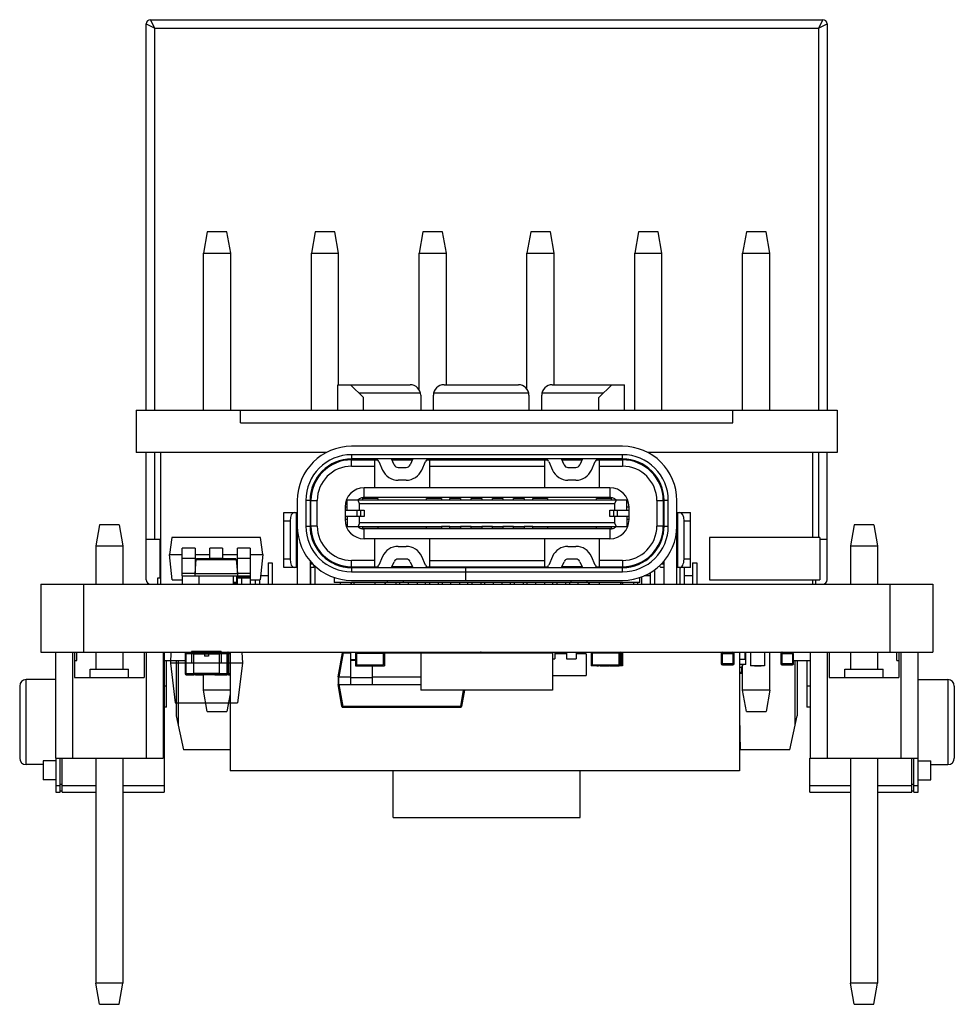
# Model space of a CAD drawing. Header units: millimetres. Extents: x 556 to 717, y 170 to 290.
# Tile 106 of 167: x 695 to 717, y 213 to 236. Entities that reach past the tile are written whole.
import ezdxf

# ---------------------------------------------------------------- set-up
doc = ezdxf.new("R2010")
doc.units = ezdxf.units.MM
doc.header["$LTSCALE"] = 30.734
doc.layers.get('0').update_dxf_attribs({"linetype": 'CONTINUOUS'})

msp = doc.modelspace()

# ---------------------------------------------------------------- linework, layer by layer
at = {"linetype": 'Continuous'}
for p, q in [((697.838, 227.101), (697.838, 236.201)), ((697.838, 236.201), (698.038, 236.101)), ((697.938, 236.301), (713.778, 236.301)), ((698.038, 236.101), (697.938, 236.301)), ((713.778, 236.301), (713.678, 236.101)), ((713.678, 236.101), (713.878, 236.201)), ((713.878, 236.201), (713.878, 227.101)), ((698.038, 227.101), (698.038, 236.101)), ((698.038, 236.101), (713.678, 236.101)), ((713.678, 236.101), (713.678, 227.101)), ((699.276, 231.301), (699.188, 230.801)), ((699.739, 231.301), (699.276, 231.301)), ((699.828, 230.801), (699.739, 231.301)), ((701.816, 231.301), (701.728, 230.801)), ((702.279, 231.301), (701.816, 231.301)), ((702.368, 230.801), (702.279, 231.301)), ((704.356, 231.301), (704.268, 230.801)), ((704.819, 231.301), (704.356, 231.301)), ((704.908, 230.801), (704.819, 231.301)), ((706.896, 231.301), (706.808, 230.801)), ((707.359, 231.301), (706.896, 231.301)), ((707.448, 230.801), (707.359, 231.301)), ((709.436, 231.301), (709.348, 230.801)), ((709.899, 231.301), (709.436, 231.301)), ((709.988, 230.801), (709.899, 231.301)), ((711.976, 231.301), (711.888, 230.801)), ((712.439, 231.301), (711.976, 231.301)), ((712.528, 230.801), (712.439, 231.301)), ((699.188, 227.101), (699.188, 230.801)), ((699.188, 230.801), (699.828, 230.801)), ((699.828, 227.101), (699.828, 230.801)), ((701.728, 227.101), (701.728, 230.801)), ((701.728, 230.801), (702.368, 230.801)), ((702.368, 227.701), (702.368, 230.801)), ((704.268, 227.58), (704.268, 230.801)), ((704.268, 230.801), (704.908, 230.801)), ((704.908, 227.701), (704.908, 230.801)), ((706.808, 227.596), (706.808, 230.801)), ((706.808, 230.801), (707.448, 230.801)), ((707.448, 227.701), (707.448, 230.801)), ((709.348, 227.101), (709.348, 230.801)), ((709.348, 230.801), (709.988, 230.801)), ((709.988, 227.101), (709.988, 230.801)), ((711.888, 227.101), (711.888, 230.801)), ((711.888, 230.801), (712.528, 230.801)), ((712.528, 227.101), (712.528, 230.801)), ((702.354, 227.101), (702.354, 227.701)), ((702.354, 227.701), (704.054, 227.701)), ((702.654, 227.701), (702.954, 227.401)), ((704.854, 227.701), (706.604, 227.701)), ((707.404, 227.701), (709.104, 227.701)), ((708.504, 227.401), (708.804, 227.701)), ((709.104, 227.101), (709.104, 227.701)), ((704.299, 227.501), (702.854, 227.501)), ((702.954, 227.101), (702.954, 227.401)), ((704.304, 227.451), (704.304, 227.101)), ((704.604, 227.101), (704.604, 227.451)), ((706.849, 227.501), (704.609, 227.501)), ((706.854, 227.451), (706.854, 227.101)), ((707.154, 227.101), (707.154, 227.451)), ((708.604, 227.501), (707.159, 227.501)), ((708.504, 227.101), (708.504, 227.401)), ((697.598, 227.101), (697.598, 226.101)), ((697.598, 227.101), (714.118, 227.101)), ((700.058, 226.801), (700.058, 227.101)), ((711.658, 226.801), (711.658, 227.101)), ((714.118, 227.101), (714.118, 226.101)), ((700.058, 226.801), (711.658, 226.801)), ((709.057, 226.251), (702.677, 226.251)), ((702.085, 226.101), (697.598, 226.101)), ((697.838, 223.101), (697.838, 226.101)), ((698.038, 224.051), (698.038, 226.101)), ((698.183, 223.001), (698.183, 226.101)), ((702.677, 226.051), (702.677, 225.951)), ((709.057, 226.051), (702.677, 226.051)), ((709.057, 225.951), (709.057, 226.051)), ((714.118, 226.101), (709.65, 226.101)), ((713.533, 226.101), (713.533, 224.101)), ((713.678, 226.101), (713.678, 224.101)), ((713.878, 223.101), (713.878, 226.101)), ((702.672, 225.931), (703.286, 225.931)), ((709.057, 225.951), (702.677, 225.951)), ((702.677, 225.781), (702.677, 225.931)), ((702.677, 225.781), (703.217, 225.781)), ((703.217, 225.931), (703.217, 225.271)), ((703.319, 225.891), (703.407, 225.69)), ((703.682, 225.811), (703.62, 225.951)), ((703.629, 225.931), (704.106, 225.931)), ((703.773, 225.751), (703.961, 225.751)), ((704.115, 225.951), (704.053, 225.811)), ((704.328, 225.69), (704.416, 225.891)), ((704.449, 225.931), (707.286, 225.931)), ((704.517, 225.271), (704.517, 225.931)), ((704.517, 225.781), (707.217, 225.781)), ((707.217, 225.931), (707.217, 225.271)), ((707.319, 225.891), (707.407, 225.69)), ((707.682, 225.811), (707.62, 225.951)), ((707.629, 225.931), (708.106, 225.931)), ((707.773, 225.751), (707.961, 225.751)), ((708.115, 225.951), (708.053, 225.811)), ((708.328, 225.69), (708.416, 225.891)), ((708.449, 225.931), (709.062, 225.931)), ((708.517, 225.271), (708.517, 225.931)), ((708.517, 225.781), (709.057, 225.781)), ((709.057, 225.931), (709.057, 225.781)), ((701.867, 225.521), (701.867, 225.486)), ((701.962, 225.641), (701.99, 225.641)), ((709.773, 225.641), (709.745, 225.641)), ((709.867, 225.521), (709.867, 225.486)), ((703.961, 225.451), (703.773, 225.451)), ((707.961, 225.451), (707.773, 225.451)), ((702.972, 225.041), (702.972, 225.271)), ((708.762, 225.271), (702.972, 225.271)), ((708.762, 225.041), (702.972, 225.041)), ((708.762, 225.271), (708.762, 225.041)), ((701.397, 224.971), (701.397, 223.001)), ((701.597, 224.971), (701.597, 224.371)), ((701.697, 224.971), (701.597, 224.971)), ((701.697, 224.971), (701.697, 224.371)), ((701.717, 224.179), (701.717, 224.971)), ((701.717, 224.971), (701.867, 224.971)), ((701.867, 224.371), (701.867, 224.971)), ((702.522, 224.821), (702.522, 224.521)), ((702.522, 224.821), (702.572, 224.821)), ((702.572, 224.746), (702.572, 224.981)), ((709.162, 224.981), (702.572, 224.981)), ((702.863, 224.896), (702.829, 224.981)), ((702.863, 224.746), (702.863, 224.896)), ((708.872, 224.896), (702.863, 224.896)), ((702.942, 224.986), (702.942, 225.021)), ((703.292, 225.021), (702.942, 225.021)), ((703.292, 225.021), (703.292, 224.981)), ((704.442, 224.981), (704.442, 225.021)), ((704.792, 225.021), (704.442, 225.021)), ((704.792, 225.021), (704.792, 224.981)), ((704.992, 224.981), (704.992, 225.021)), ((705.242, 225.021), (704.992, 225.021)), ((705.242, 225.021), (705.242, 224.981)), ((705.492, 224.981), (705.492, 225.021)), ((705.742, 225.021), (705.492, 225.021)), ((705.742, 225.021), (705.742, 224.981)), ((705.992, 224.981), (705.992, 225.021)), ((706.242, 225.021), (705.992, 225.021)), ((706.242, 225.021), (706.242, 224.981)), ((706.492, 224.981), (706.492, 225.021)), ((706.742, 225.021), (706.492, 225.021)), ((706.742, 225.021), (706.742, 224.981)), ((706.942, 224.981), (706.942, 225.021)), ((707.292, 225.021), (706.942, 225.021)), ((707.292, 225.021), (707.292, 224.981)), ((708.792, 225.021), (708.442, 225.021)), ((708.442, 224.981), (708.442, 225.021)), ((708.792, 225.021), (708.792, 224.986)), ((708.906, 224.981), (708.872, 224.896)), ((708.872, 224.896), (708.872, 224.746)), ((709.162, 224.746), (709.162, 224.981)), ((709.162, 224.821), (709.212, 224.821)), ((709.212, 224.521), (709.212, 224.821)), ((709.867, 224.971), (710.017, 224.971)), ((709.867, 224.971), (709.867, 224.371)), ((710.017, 224.971), (710.017, 224.179)), ((710.137, 224.971), (710.037, 224.971)), ((710.037, 224.371), (710.037, 224.971)), ((710.137, 224.371), (710.137, 224.971)), ((710.337, 223.001), (710.337, 224.971)), ((701.077, 223.391), (701.077, 224.691)), ((701.077, 224.691), (701.397, 224.691)), ((701.377, 223.391), (701.377, 224.691)), ((701.697, 224.746), (701.717, 224.746)), ((701.717, 224.596), (701.697, 224.596)), ((701.712, 224.596), (701.712, 224.746)), ((702.522, 224.746), (702.972, 224.746)), ((702.972, 224.596), (702.522, 224.596)), ((702.53, 224.596), (702.53, 224.746)), ((702.572, 224.596), (702.572, 224.361)), ((702.797, 224.746), (702.797, 224.596)), ((702.863, 224.446), (702.863, 224.596)), ((702.89, 224.596), (702.89, 224.746)), ((702.972, 224.746), (702.972, 224.596)), ((708.762, 224.746), (709.212, 224.746)), ((708.762, 224.596), (708.762, 224.746)), ((709.212, 224.596), (708.762, 224.596)), ((708.845, 224.746), (708.845, 224.596)), ((708.872, 224.596), (708.872, 224.446)), ((708.938, 224.596), (708.938, 224.746)), ((709.162, 224.596), (709.162, 224.361)), ((709.205, 224.746), (709.205, 224.596)), ((710.017, 224.746), (710.037, 224.746)), ((710.037, 224.596), (710.017, 224.596)), ((710.023, 224.746), (710.023, 224.596)), ((710.337, 224.691), (710.657, 224.691)), ((710.357, 224.691), (710.357, 223.391)), ((710.657, 223.391), (710.657, 224.691)), ((696.736, 224.401), (696.648, 223.901)), ((697.199, 224.401), (696.736, 224.401)), ((697.199, 224.401), (697.288, 223.901)), ((701.077, 224.491), (701.227, 224.491)), ((701.227, 224.491), (701.227, 223.591)), ((701.597, 224.371), (701.697, 224.371)), ((701.867, 224.371), (701.717, 224.371)), ((702.572, 224.521), (702.522, 224.521)), ((702.572, 224.361), (709.162, 224.361)), ((702.863, 224.446), (702.829, 224.361)), ((708.872, 224.446), (702.863, 224.446)), ((702.943, 224.36), (702.942, 224.356)), ((702.942, 224.321), (702.942, 224.356)), ((703.292, 224.361), (703.292, 224.321)), ((704.442, 224.321), (704.442, 224.361)), ((704.792, 224.361), (704.792, 224.321)), ((704.992, 224.356), (704.792, 224.356)), ((704.992, 224.321), (704.992, 224.361)), ((705.242, 224.361), (705.242, 224.321)), ((705.492, 224.356), (705.242, 224.356)), ((705.492, 224.321), (705.492, 224.361)), ((705.742, 224.361), (705.742, 224.321)), ((705.992, 224.356), (705.742, 224.356)), ((705.992, 224.321), (705.992, 224.361)), ((706.242, 224.361), (706.242, 224.321)), ((706.492, 224.356), (706.242, 224.356)), ((706.492, 224.321), (706.492, 224.361)), ((706.742, 224.361), (706.742, 224.321)), ((706.942, 224.356), (706.742, 224.356)), ((706.942, 224.321), (706.942, 224.361)), ((707.292, 224.361), (707.292, 224.321)), ((708.442, 224.321), (708.442, 224.361)), ((708.792, 224.36), (708.792, 224.356)), ((708.792, 224.356), (708.792, 224.321)), ((708.872, 224.446), (708.906, 224.361)), ((709.212, 224.521), (709.162, 224.521)), ((710.017, 224.371), (709.867, 224.371)), ((710.037, 224.371), (710.137, 224.371)), ((710.507, 224.491), (710.657, 224.491)), ((710.507, 223.591), (710.507, 224.491)), ((714.516, 224.401), (714.428, 223.901)), ((714.979, 224.401), (714.516, 224.401)), ((714.979, 224.401), (715.068, 223.901)), ((701.397, 224.291), (701.377, 224.291)), ((701.377, 224.141), (701.397, 224.141)), ((702.942, 224.321), (704.792, 224.321)), ((702.972, 224.071), (702.972, 224.301)), ((708.762, 224.301), (702.972, 224.301)), ((704.992, 224.321), (705.242, 224.321)), ((705.492, 224.321), (705.742, 224.321)), ((705.992, 224.321), (706.242, 224.321)), ((706.492, 224.321), (706.742, 224.321)), ((706.942, 224.321), (708.792, 224.321)), ((708.762, 224.301), (708.762, 224.071)), ((710.357, 224.291), (710.337, 224.291)), ((710.337, 224.141), (710.357, 224.141)), ((696.648, 223.901), (696.648, 223.001)), ((696.648, 223.901), (697.288, 223.901)), ((697.288, 223.901), (697.288, 223.001)), ((698.183, 224.051), (697.838, 224.051)), ((698.158, 224.051), (698.158, 223.151)), ((698.444, 224.101), (698.388, 223.701)), ((700.531, 224.101), (698.444, 224.101)), ((700.588, 223.701), (700.531, 224.101)), ((701.397, 223.941), (701.377, 223.941)), ((708.762, 224.071), (702.972, 224.071)), ((703.217, 224.071), (703.217, 223.411)), ((703.773, 223.891), (703.961, 223.891)), ((704.517, 223.411), (704.517, 224.071)), ((707.217, 224.071), (707.217, 223.411)), ((707.773, 223.891), (707.961, 223.891)), ((708.517, 223.411), (708.517, 224.071)), ((710.357, 223.941), (710.337, 223.941)), ((713.708, 224.101), (711.108, 224.101)), ((711.108, 224.101), (711.108, 223.103)), ((713.708, 224.101), (713.708, 223.103)), ((713.878, 224.051), (713.708, 224.051)), ((714.428, 223.901), (715.068, 223.901)), ((714.428, 223.901), (714.428, 223.001)), ((715.068, 223.901), (715.068, 223.001)), ((698.451, 223.101), (698.388, 223.701)), ((698.388, 223.701), (698.688, 223.701)), ((698.688, 223.201), (698.688, 223.851)), ((698.988, 223.851), (698.688, 223.851)), ((698.988, 223.851), (698.988, 223.253)), ((698.988, 223.701), (699.338, 223.701)), ((699.338, 223.601), (699.338, 223.851)), ((699.638, 223.851), (699.338, 223.851)), ((699.638, 223.851), (699.638, 223.601)), ((699.638, 223.701), (699.988, 223.701)), ((699.988, 223.251), (699.988, 223.851)), ((700.288, 223.851), (699.988, 223.851)), ((700.288, 223.851), (700.288, 223.001)), ((700.288, 223.701), (700.588, 223.701)), ((700.588, 223.701), (700.525, 223.101)), ((701.377, 223.791), (701.397, 223.791)), ((703.407, 223.652), (703.319, 223.451)), ((704.416, 223.451), (704.328, 223.652)), ((707.407, 223.652), (707.319, 223.451)), ((708.416, 223.451), (708.328, 223.652)), ((710.337, 223.791), (710.357, 223.791)), ((698.688, 223.61), (698.988, 223.61)), ((698.988, 223.251), (699.016, 223.583)), ((698.988, 223.517), (699.01, 223.517)), ((699.008, 223.486), (699.008, 223.537)), ((699.012, 223.537), (699.008, 223.537)), ((699.016, 223.583), (699.959, 223.583)), ((699.939, 223.601), (699.036, 223.601)), ((699.338, 223.61), (699.638, 223.61)), ((699.959, 223.583), (699.988, 223.251)), ((699.968, 223.537), (699.963, 223.537)), ((699.965, 223.517), (699.988, 223.517)), ((699.968, 223.537), (699.968, 223.484)), ((699.988, 223.61), (700.288, 223.61)), ((700.708, 223.501), (700.708, 223.001)), ((700.708, 223.501), (700.808, 223.501)), ((700.808, 223.501), (700.808, 223.001)), ((701.227, 223.591), (701.077, 223.591)), ((701.697, 223.548), (701.697, 223.001)), ((701.717, 223.481), (701.717, 223.528)), ((701.717, 223.481), (701.76, 223.481)), ((701.777, 223.391), (701.812, 223.433)), ((701.808, 223.427), (701.808, 223.001)), ((702.677, 223.411), (702.677, 223.561)), ((703.217, 223.561), (702.677, 223.561)), ((703.62, 223.391), (703.682, 223.531)), ((703.961, 223.591), (703.773, 223.591)), ((704.053, 223.531), (704.115, 223.391)), ((704.517, 223.561), (707.217, 223.561)), ((707.62, 223.391), (707.682, 223.531)), ((707.961, 223.591), (707.773, 223.591)), ((708.053, 223.531), (708.115, 223.391)), ((709.057, 223.561), (708.517, 223.561)), ((709.057, 223.561), (709.057, 223.411)), ((709.923, 223.433), (709.957, 223.391)), ((709.975, 223.481), (710.017, 223.481)), ((710.017, 223.481), (710.017, 223.528)), ((710.037, 223.001), (710.037, 223.548)), ((710.657, 223.591), (710.507, 223.591)), ((710.708, 223.501), (710.808, 223.501)), ((710.708, 223.501), (710.708, 223.001)), ((710.808, 223.501), (710.808, 223.001)), ((698.688, 223.262), (698.988, 223.262)), ((698.688, 223.201), (698.688, 223.001)), ((698.688, 223.201), (699.988, 223.201)), ((698.988, 223.201), (698.988, 223.251)), ((698.988, 223.251), (699.988, 223.251)), ((699.088, 223.001), (699.088, 223.201)), ((699.888, 223.201), (699.888, 223.001)), ((699.968, 223.201), (699.968, 223.017)), ((699.988, 223.262), (700.288, 223.262)), ((699.988, 223.251), (699.988, 223.201)), ((699.988, 223.001), (699.988, 223.201)), ((699.988, 223.201), (700.288, 223.201)), ((700.088, 223.001), (700.088, 223.201)), ((700.148, 223.181), (700.148, 223.201)), ((700.228, 223.181), (700.228, 223.201)), ((700.288, 223.201), (700.288, 223.001)), ((700.708, 223.201), (700.535, 223.201)), ((701.397, 223.391), (701.077, 223.391)), ((701.777, 223.391), (701.697, 223.391)), ((701.708, 223.201), (701.697, 223.201)), ((701.708, 223.391), (701.708, 223.001)), ((702.672, 223.411), (703.286, 223.411)), ((702.677, 223.391), (702.677, 223.291)), ((702.677, 223.391), (709.057, 223.391)), ((702.677, 223.291), (705.357, 223.291)), ((704.106, 223.411), (703.629, 223.411)), ((703.897, 223.391), (703.897, 223.411)), ((704.449, 223.411), (707.286, 223.411)), ((704.767, 223.391), (704.796, 223.411)), ((704.917, 223.411), (704.917, 223.391)), ((705.291, 223.391), (705.319, 223.411)), ((705.357, 223.391), (705.357, 223.091)), ((705.367, 223.091), (705.367, 223.391)), ((705.367, 223.291), (709.057, 223.291)), ((706.416, 223.411), (706.444, 223.391)), ((706.817, 223.391), (706.817, 223.411)), ((706.939, 223.411), (706.967, 223.391)), ((708.106, 223.411), (707.629, 223.411)), ((707.837, 223.411), (707.837, 223.391)), ((708.449, 223.411), (709.062, 223.411)), ((709.057, 223.291), (709.057, 223.391)), ((709.708, 223.201), (709.571, 223.201)), ((709.708, 223.27), (709.708, 223.001)), ((709.808, 223.334), (709.808, 223.001)), ((710.037, 223.391), (709.957, 223.391)), ((710.657, 223.391), (710.337, 223.391)), ((710.408, 223.391), (710.408, 223.001)), ((710.508, 223.391), (710.508, 223.001)), ((710.708, 223.201), (710.508, 223.201)), ((695.358, 223.001), (695.358, 221.401)), ((695.358, 223.001), (716.366, 223.001)), ((696.358, 223.001), (696.358, 221.401)), ((698.108, 223.001), (698.108, 223.151)), ((698.108, 223.151), (698.183, 223.151)), ((698.451, 223.101), (698.688, 223.101)), ((699.988, 223.037), (699.888, 223.037)), ((699.888, 223.017), (699.968, 223.017)), ((700.288, 223.166), (699.988, 223.166)), ((699.988, 223.151), (700.288, 223.151)), ((700.228, 223.181), (700.148, 223.181)), ((700.288, 223.101), (700.525, 223.101)), ((700.408, 223.101), (700.408, 223.001)), ((700.508, 223.101), (700.508, 223.001)), ((702.267, 223.161), (702.267, 223.041)), ((709.467, 223.041), (702.267, 223.041)), ((702.408, 223.041), (702.408, 223.001)), ((702.417, 223.001), (702.417, 223.041)), ((702.657, 223.041), (702.657, 223.001)), ((702.677, 223.091), (709.057, 223.091)), ((702.677, 223.001), (702.677, 223.041)), ((702.727, 223.041), (702.727, 223.001)), ((703.227, 223.041), (703.227, 223.001)), ((703.457, 223.041), (703.457, 223.001)), ((703.477, 223.001), (703.477, 223.041)), ((703.517, 223.091), (703.517, 223.041)), ((703.717, 223.041), (703.717, 223.001)), ((703.808, 223.041), (703.808, 223.001)), ((703.897, 223.041), (703.897, 223.091)), ((704.017, 223.001), (704.017, 223.041)), ((704.217, 223.041), (704.217, 223.001)), ((704.408, 223.041), (704.408, 223.001)), ((704.508, 223.041), (704.508, 223.001)), ((704.517, 223.001), (704.517, 223.041)), ((704.717, 223.041), (704.717, 223.001)), ((704.808, 223.041), (704.808, 223.001)), ((705.017, 223.001), (705.017, 223.041)), ((705.217, 223.041), (705.217, 223.001)), ((705.367, 223.121), (705.357, 223.121)), ((705.408, 223.041), (705.408, 223.001)), ((705.508, 223.041), (705.508, 223.001)), ((705.517, 223.001), (705.517, 223.041)), ((705.717, 223.041), (705.717, 223.001)), ((705.808, 223.041), (705.808, 223.001)), ((706.017, 223.001), (706.017, 223.041)), ((706.217, 223.041), (706.217, 223.001)), ((706.408, 223.041), (706.408, 223.001)), ((706.508, 223.041), (706.508, 223.001)), ((706.517, 223.001), (706.517, 223.041)), ((706.717, 223.041), (706.717, 223.001)), ((706.808, 223.041), (706.808, 223.001)), ((707.017, 223.001), (707.017, 223.041)), ((707.217, 223.041), (707.217, 223.001)), ((707.408, 223.041), (707.408, 223.001)), ((707.508, 223.041), (707.508, 223.001)), ((707.517, 223.001), (707.517, 223.041)), ((707.717, 223.041), (707.717, 223.001)), ((707.808, 223.041), (707.808, 223.001)), ((707.837, 223.091), (707.837, 223.041)), ((708.017, 223.001), (708.017, 223.041)), ((708.217, 223.091), (708.217, 223.041)), ((708.257, 223.041), (708.257, 223.001)), ((708.277, 223.001), (708.277, 223.041)), ((708.507, 223.041), (708.507, 223.001)), ((709.007, 223.041), (709.007, 223.001)), ((709.052, 223.041), (709.052, 223.001)), ((709.067, 223.001), (709.067, 223.041)), ((709.317, 223.041), (709.317, 223.001)), ((709.408, 223.041), (709.408, 223.001)), ((709.467, 223.041), (709.467, 223.161)), ((709.508, 223.174), (709.508, 223.001)), ((711.108, 223.103), (713.708, 223.103)), ((713.533, 223.103), (713.533, 223.001)), ((713.608, 223.103), (713.608, 223.001)), ((715.358, 223.001), (715.358, 221.401)), ((716.366, 223.001), (716.366, 221.401)), ((695.358, 221.401), (716.366, 221.401)), ((695.698, 221.401), (695.698, 218.901)), ((696.098, 221.401), (696.098, 218.901)), ((696.148, 221.401), (696.148, 220.801)), ((696.207, 221.201), (696.207, 221.401)), ((696.648, 221.401), (696.648, 221.001)), ((697.288, 221.401), (697.288, 221.001)), ((697.788, 221.401), (697.788, 220.801)), ((697.838, 221.401), (697.838, 218.901)), ((698.238, 221.401), (698.238, 218.901)), ((698.257, 221.401), (698.257, 218.101)), ((698.421, 221.401), (698.407, 221.141)), ((698.758, 221.366), (698.758, 220.886)), ((698.758, 221.366), (698.958, 221.366)), ((698.778, 220.866), (698.778, 221.386)), ((698.958, 221.386), (698.778, 221.386)), ((698.857, 221.386), (698.857, 221.401)), ((698.907, 221.411), (698.907, 221.151)), ((699.607, 221.411), (698.907, 221.411)), ((698.958, 220.866), (698.958, 221.386)), ((699.558, 221.376), (698.958, 221.376)), ((698.958, 221.356), (699.558, 221.356)), ((698.983, 221.376), (698.983, 221.401)), ((699.014, 221.401), (699.014, 221.376)), ((699.207, 221.401), (699.207, 221.301)), ((699.307, 221.401), (699.307, 221.301)), ((699.501, 221.401), (699.501, 221.376)), ((699.532, 221.401), (699.532, 221.376)), ((699.558, 221.386), (699.558, 220.866)), ((699.738, 221.386), (699.558, 221.386)), ((699.558, 221.366), (699.758, 221.366)), ((699.607, 221.411), (699.607, 221.151)), ((699.721, 221.401), (699.721, 221.386)), ((699.738, 221.386), (699.738, 220.866)), ((699.777, 221.376), (699.755, 221.376)), ((699.756, 221.401), (699.756, 221.401)), ((699.758, 220.886), (699.758, 221.366)), ((699.758, 221.356), (699.777, 221.356)), ((699.777, 221.386), (699.777, 220.866)), ((699.813, 221.386), (699.777, 221.386)), ((699.777, 221.366), (699.813, 221.366)), ((699.813, 221.401), (699.813, 218.601)), ((700.094, 221.401), (700.107, 221.143)), ((702.357, 220.816), (702.458, 221.385)), ((702.477, 221.385), (702.377, 220.816)), ((702.477, 221.385), (702.657, 221.385)), ((702.657, 220.636), (702.657, 221.401)), ((702.767, 221.401), (702.767, 221.076)), ((702.792, 221.376), (702.792, 221.101)), ((702.792, 221.376), (703.422, 221.376)), ((702.867, 221.376), (702.867, 221.401)), ((703.347, 221.376), (703.347, 221.401)), ((703.422, 221.376), (703.422, 221.101)), ((703.447, 221.401), (703.447, 221.076)), ((703.447, 221.385), (704.557, 221.385)), ((703.448, 221.401), (703.448, 221.076)), ((704.308, 221.381), (707.408, 221.381)), ((704.308, 221.381), (704.308, 220.501)), ((704.557, 221.381), (704.557, 221.401)), ((705.057, 221.381), (705.057, 221.401)), ((705.057, 221.385), (705.238, 221.385)), ((705.238, 221.381), (705.238, 221.385)), ((705.257, 221.385), (705.258, 221.381)), ((705.686, 221.401), (705.686, 221.381)), ((705.729, 221.381), (705.729, 221.401)), ((705.973, 221.401), (705.973, 221.381)), ((706.016, 221.401), (706.016, 221.381)), ((706.736, 221.401), (706.736, 221.381)), ((706.965, 221.401), (706.965, 221.381)), ((707.236, 221.401), (707.236, 221.381)), ((707.408, 221.381), (707.408, 220.501)), ((707.465, 221.401), (707.465, 221.241)), ((707.736, 221.356), (707.465, 221.356)), ((707.736, 221.401), (707.736, 221.241)), ((707.965, 221.401), (707.965, 221.241)), ((707.965, 221.401), (707.965, 221.356)), ((708.201, 221.356), (707.965, 221.356)), ((708.201, 221.356), (708.201, 220.851)), ((708.318, 221.401), (708.318, 221.076)), ((708.973, 221.376), (708.343, 221.376)), ((708.343, 221.376), (708.343, 221.101)), ((708.418, 221.401), (708.418, 221.376)), ((708.898, 221.401), (708.898, 221.376)), ((708.973, 221.376), (708.973, 221.101)), ((708.998, 221.401), (708.998, 221.076)), ((708.998, 221.371), (709.049, 221.371)), ((709.018, 221.401), (709.018, 221.097)), ((709.049, 221.127), (709.049, 221.371)), ((709.061, 221.401), (709.061, 221.076)), ((711.385, 221.371), (711.69, 221.371)), ((711.385, 221.371), (711.385, 221.127)), ((711.415, 221.097), (711.415, 221.401)), ((711.659, 221.401), (711.659, 221.097)), ((711.69, 221.127), (711.69, 221.371)), ((711.813, 221.401), (711.813, 218.601)), ((711.937, 221.401), (711.937, 221.231)), ((711.967, 221.111), (711.967, 221.401)), ((712.072, 221.401), (712.072, 221.076)), ((712.402, 221.401), (712.402, 221.076)), ((712.528, 220.501), (712.528, 221.401)), ((712.785, 221.371), (713.09, 221.371)), ((712.785, 221.371), (712.785, 221.127)), ((712.785, 221.371), (712.785, 221.127)), ((712.816, 221.097), (712.816, 221.401)), ((713.06, 221.401), (713.06, 221.097)), ((713.09, 221.127), (713.09, 221.371)), ((713.478, 221.401), (713.478, 218.901)), ((713.878, 221.401), (713.878, 218.901)), ((713.928, 221.401), (713.928, 220.801)), ((714.428, 221.401), (714.428, 221.001)), ((715.068, 221.401), (715.068, 221.001)), ((715.524, 221.201), (715.524, 221.401)), ((715.568, 221.401), (715.568, 220.801)), ((715.618, 221.401), (715.618, 218.901)), ((716.018, 221.401), (716.018, 218.901)), ((716.024, 218.101), (716.024, 221.401)), ((696.148, 221.201), (696.207, 221.201)), ((698.257, 221.201), (698.758, 221.201)), ((698.313, 220.101), (698.313, 221.201)), ((698.407, 221.141), (698.523, 220.201)), ((700.107, 221.141), (698.407, 221.141)), ((698.543, 221.201), (698.543, 219.901)), ((698.593, 221.201), (698.593, 219.673)), ((698.907, 221.151), (699.607, 221.151)), ((699.307, 221.301), (699.207, 221.301)), ((700.107, 221.143), (699.992, 220.201)), ((702.767, 221.221), (702.657, 221.221)), ((702.767, 221.204), (702.657, 221.204)), ((702.792, 221.101), (703.422, 221.101)), ((702.817, 221.076), (702.817, 221.101)), ((702.867, 221.076), (702.867, 221.101)), ((703.347, 221.076), (703.347, 221.101)), ((703.397, 221.076), (703.397, 221.101)), ((707.408, 221.241), (707.465, 221.241)), ((707.736, 221.241), (707.965, 221.241)), ((708.343, 221.101), (708.973, 221.101)), ((708.368, 221.076), (708.368, 221.101)), ((708.418, 221.101), (708.418, 221.076)), ((708.898, 221.101), (708.898, 221.076)), ((708.948, 221.076), (708.948, 221.101)), ((709.049, 221.127), (708.998, 221.127)), ((708.998, 221.097), (709.018, 221.097)), ((711.69, 221.127), (711.385, 221.127)), ((711.415, 221.097), (711.659, 221.097)), ((711.481, 221.094), (711.481, 221.097)), ((711.569, 221.097), (711.569, 221.094)), ((711.578, 221.094), (711.578, 221.097)), ((711.586, 221.094), (711.586, 221.097)), ((711.588, 221.094), (711.588, 221.097)), ((711.813, 221.231), (711.967, 221.231)), ((711.967, 221.111), (711.825, 221.111)), ((713.09, 221.127), (712.785, 221.127)), ((712.816, 221.097), (713.06, 221.097)), ((712.881, 221.094), (712.881, 221.097)), ((712.887, 221.094), (712.887, 221.097)), ((712.932, 221.094), (712.932, 221.097)), ((712.95, 221.097), (712.95, 221.094)), ((712.994, 221.097), (712.994, 221.094)), ((713.09, 221.201), (713.474, 221.201)), ((713.123, 219.673), (713.123, 221.201)), ((713.173, 221.201), (713.173, 219.901)), ((713.403, 221.201), (713.403, 220.101)), ((715.524, 221.201), (715.568, 221.201)), ((716.018, 221.201), (716.024, 221.201)), ((696.515, 220.801), (696.515, 221.001)), ((696.515, 221.001), (697.42, 221.001)), ((697.42, 220.801), (697.42, 221.001)), ((698.958, 220.886), (698.758, 220.886)), ((698.778, 220.866), (698.958, 220.866)), ((699.558, 220.896), (698.958, 220.896)), ((698.958, 220.876), (699.558, 220.876)), ((698.997, 220.866), (698.997, 220.876)), ((698.997, 220.866), (699.177, 220.866)), ((699.177, 220.866), (699.177, 220.876)), ((699.188, 220.501), (699.188, 220.876)), ((699.458, 220.866), (699.458, 220.876)), ((699.458, 220.866), (699.738, 220.866)), ((699.758, 220.886), (699.558, 220.886)), ((699.755, 220.876), (699.777, 220.876)), ((699.777, 220.896), (699.758, 220.896)), ((699.813, 220.886), (699.777, 220.886)), ((699.777, 220.866), (699.813, 220.866)), ((702.767, 221.076), (703.448, 221.076)), ((702.904, 221.076), (702.904, 221.066)), ((703.312, 221.066), (702.904, 221.066)), ((702.954, 221.076), (702.954, 221.066)), ((703.005, 221.076), (703.005, 221.066)), ((703.019, 221.076), (703.019, 221.066)), ((703.025, 221.076), (703.025, 221.066)), ((703.074, 221.076), (703.074, 221.066)), ((703.119, 221.076), (703.119, 221.066)), ((703.121, 221.076), (703.121, 221.066)), ((703.134, 221.076), (703.134, 221.066)), ((703.157, 221.066), (703.157, 220.636)), ((703.184, 221.076), (703.184, 221.066)), ((703.236, 221.076), (703.236, 221.066)), ((703.261, 221.076), (703.261, 221.066)), ((703.273, 221.076), (703.273, 221.066)), ((703.282, 221.076), (703.282, 221.066)), ((703.309, 221.076), (703.309, 221.066)), ((703.312, 221.076), (703.312, 221.066)), ((709.061, 221.076), (708.318, 221.076)), ((708.456, 221.076), (708.456, 221.066)), ((708.492, 221.066), (708.456, 221.066)), ((708.469, 221.076), (708.469, 221.066)), ((708.492, 221.076), (708.492, 221.066)), ((708.529, 221.076), (708.529, 221.066)), ((708.631, 221.066), (708.529, 221.066)), ((708.581, 221.076), (708.581, 221.066)), ((708.631, 221.076), (708.631, 221.066)), ((708.644, 221.076), (708.644, 221.066)), ((708.746, 221.066), (708.644, 221.066)), ((708.746, 221.076), (708.746, 221.066)), ((708.76, 221.076), (708.76, 221.066)), ((708.981, 221.066), (708.76, 221.066)), ((708.811, 221.076), (708.811, 221.066)), ((708.862, 221.076), (708.862, 221.066)), ((708.902, 221.076), (708.902, 221.066)), ((708.981, 221.076), (708.981, 221.066)), ((711.588, 221.094), (711.481, 221.094)), ((711.867, 221.036), (711.813, 221.036)), ((711.867, 220.921), (711.813, 220.921)), ((711.813, 220.901), (711.847, 220.901)), ((711.823, 219.673), (711.823, 220.895)), ((711.867, 221.039), (711.888, 221.039)), ((711.867, 220.921), (711.867, 221.036)), ((711.888, 221.051), (711.869, 221.051)), ((711.888, 220.501), (711.888, 221.088)), ((712.402, 221.076), (712.072, 221.076)), ((712.164, 221.076), (712.164, 221.066)), ((712.322, 221.066), (712.164, 221.066)), ((712.243, 221.076), (712.243, 221.066)), ((712.322, 221.076), (712.322, 221.066)), ((712.994, 221.094), (712.881, 221.094)), ((714.295, 221.001), (715.2, 221.001)), ((714.295, 220.801), (714.295, 221.001)), ((715.2, 220.801), (715.2, 221.001)), ((695.007, 218.751), (695.007, 220.751)), ((695.698, 220.751), (695.007, 220.751)), ((696.148, 220.801), (697.788, 220.801)), ((702.357, 220.816), (702.357, 220.636)), ((702.449, 220.118), (702.357, 220.636)), ((702.377, 220.636), (702.377, 220.816)), ((702.377, 220.816), (702.657, 220.816)), ((702.377, 220.636), (702.469, 220.118)), ((702.377, 220.636), (704.308, 220.636)), ((703.157, 220.791), (702.657, 220.791)), ((703.157, 220.816), (704.308, 220.816)), ((707.408, 220.851), (708.201, 220.851)), ((713.928, 220.801), (715.568, 220.801)), ((716.024, 220.751), (716.724, 220.751)), ((716.724, 220.751), (716.724, 218.751)), ((694.857, 220.601), (694.857, 218.901)), ((698.313, 220.601), (698.257, 220.601)), ((699.276, 220.001), (699.188, 220.501)), ((699.813, 220.501), (699.188, 220.501)), ((699.813, 220.418), (699.739, 220.001)), ((707.408, 220.501), (704.308, 220.501)), ((705.246, 220.118), (705.314, 220.501)), ((705.334, 220.501), (705.266, 220.118)), ((712.528, 220.501), (711.888, 220.501)), ((711.976, 220.001), (711.888, 220.501)), ((712.528, 220.501), (712.439, 220.001)), ((713.478, 220.601), (713.403, 220.601)), ((716.874, 220.601), (716.874, 218.901)), ((698.523, 220.201), (698.523, 220.206)), ((698.523, 220.206), (699.992, 220.206)), ((698.523, 220.201), (699.189, 220.201)), ((699.132, 220.206), (699.132, 220.201)), ((699.136, 220.206), (699.136, 220.201)), ((699.174, 220.206), (699.174, 220.201)), ((699.177, 220.206), (699.177, 220.201)), ((699.178, 220.206), (699.178, 220.201)), ((699.188, 220.201), (699.188, 220.206)), ((699.189, 220.206), (699.189, 220.201)), ((699.189, 220.201), (699.327, 220.201)), ((699.191, 220.206), (699.191, 220.201)), ((699.195, 220.201), (699.195, 220.206)), ((699.198, 220.201), (699.198, 220.206)), ((699.204, 220.206), (699.204, 220.201)), ((699.206, 220.206), (699.206, 220.201)), ((699.208, 220.201), (699.208, 220.206)), ((699.21, 220.201), (699.21, 220.206)), ((699.215, 220.206), (699.215, 220.201)), ((699.215, 220.206), (699.215, 220.201)), ((699.217, 220.201), (699.217, 220.206)), ((699.226, 220.201), (699.226, 220.206)), ((699.227, 220.201), (699.227, 220.206)), ((699.23, 220.201), (699.23, 220.206)), ((699.245, 220.201), (699.245, 220.206)), ((699.245, 220.206), (699.245, 220.201)), ((699.252, 220.206), (699.252, 220.201)), ((699.255, 220.201), (699.255, 220.206)), ((699.257, 220.201), (699.257, 220.206)), ((699.258, 220.206), (699.258, 220.201)), ((699.258, 220.201), (699.258, 220.206)), ((699.258, 220.201), (699.258, 220.206)), ((699.26, 220.206), (699.26, 220.201)), ((699.27, 220.206), (699.27, 220.201)), ((699.274, 220.206), (699.274, 220.201)), ((699.279, 220.206), (699.279, 220.201)), ((699.279, 220.201), (699.279, 220.206)), ((699.294, 220.201), (699.294, 220.206)), ((699.298, 220.206), (699.298, 220.201)), ((699.305, 220.201), (699.305, 220.206)), ((699.314, 220.206), (699.314, 220.201)), ((699.323, 220.206), (699.323, 220.201)), ((699.324, 220.206), (699.324, 220.201)), ((699.327, 220.201), (699.327, 220.206)), ((699.327, 220.201), (699.992, 220.201)), ((699.334, 220.201), (699.334, 220.206)), ((699.341, 220.201), (699.341, 220.206)), ((699.378, 220.206), (699.378, 220.201)), ((699.382, 220.206), (699.382, 220.201)), ((698.313, 220.101), (698.257, 220.101)), ((699.276, 220.001), (699.739, 220.001)), ((705.246, 220.118), (702.469, 220.118)), ((702.469, 220.101), (702.469, 220.118)), ((702.469, 220.101), (705.246, 220.101)), ((705.246, 220.118), (705.246, 220.101)), ((711.976, 220.001), (712.439, 220.001)), ((713.478, 220.101), (713.403, 220.101)), ((698.543, 219.901), (698.718, 219.101)), ((712.998, 219.101), (713.173, 219.901)), ((699.813, 219.101), (698.718, 219.101)), ((712.998, 219.101), (711.813, 219.101)), ((695.407, 218.841), (695.407, 218.389)), ((695.707, 218.841), (695.407, 218.841)), ((695.698, 218.901), (698.238, 218.901)), ((695.707, 218.901), (695.707, 218.101)), ((695.807, 218.101), (695.807, 218.901)), ((695.861, 218.101), (695.861, 218.901)), ((696.648, 218.901), (696.648, 213.601)), ((697.288, 218.901), (697.288, 213.601)), ((713.474, 218.101), (713.474, 218.901)), ((713.478, 218.901), (716.018, 218.901)), ((714.428, 218.901), (714.428, 213.601)), ((715.068, 218.901), (715.068, 213.601)), ((715.87, 218.101), (715.87, 218.901)), ((715.924, 218.101), (715.924, 218.901)), ((716.024, 218.841), (716.324, 218.841)), ((716.324, 218.389), (716.324, 218.841)), ((695.407, 218.751), (695.007, 218.751)), ((711.813, 218.601), (699.813, 218.601)), ((703.658, 217.501), (703.658, 218.601)), ((708.058, 217.501), (708.058, 218.601)), ((716.324, 218.751), (716.724, 218.751)), ((695.707, 218.389), (695.407, 218.389)), ((716.024, 218.389), (716.324, 218.389)), ((695.807, 218.251), (695.707, 218.251)), ((695.707, 218.101), (695.807, 218.101)), ((695.861, 218.28), (695.807, 218.28)), ((695.807, 218.13), (695.861, 218.13)), ((696.648, 218.251), (695.861, 218.251)), ((695.861, 218.101), (696.648, 218.101)), ((698.257, 218.251), (697.288, 218.251)), ((697.288, 218.101), (698.257, 218.101)), ((714.428, 218.251), (713.474, 218.251)), ((713.474, 218.101), (714.428, 218.101)), ((715.87, 218.251), (715.068, 218.251)), ((715.068, 218.101), (715.87, 218.101)), ((715.924, 218.28), (715.87, 218.28)), ((715.87, 218.13), (715.924, 218.13)), ((716.024, 218.251), (715.924, 218.251)), ((715.924, 218.101), (716.024, 218.101)), ((703.658, 217.501), (708.058, 217.501)), ((697.288, 213.601), (696.648, 213.601)), ((696.736, 213.101), (696.648, 213.601)), ((697.199, 213.101), (697.288, 213.601)), ((715.068, 213.601), (714.428, 213.601)), ((714.516, 213.101), (714.428, 213.601)), ((714.979, 213.101), (715.068, 213.601)), ((696.736, 213.101), (697.199, 213.101)), ((714.516, 213.101), (714.979, 213.101))]:
    msp.add_line(p, q, dxfattribs=at)
for centre, radius, start, end in [((697.938, 236.201), 0.1, 90, 180), ((713.778, 236.201), 0.1, 0, 90), ((704.054, 227.451), 0.25, 0, 90), ((704.854, 227.451), 0.25, 90, 180), ((706.604, 227.451), 0.25, 0, 90), ((707.404, 227.451), 0.25, 90, 180), ((702.677, 224.971), 1.28, 90, 180), ((709.057, 224.971), 1.28, 0, 90), ((702.677, 224.971), 1.08, 90, 180), ((709.057, 224.971), 1.08, 0, 90), ((702.677, 224.971), 0.98, 90, 180), ((702.677, 224.971), 0.96, 90, 180), ((702.677, 224.971), 0.81, 90, 180), ((702.742, 225.864), 0.0967, 116.2916, 136.3972), ((702.802, 225.864), 0.0967, 43.6028, 63.7084), ((703.227, 225.851), 0.1, 23.7495, 90), ((703.117, 225.951), 0.15, 352.6643, 356.4728), ((703.773, 225.851), 0.1, 203.7495, 270), ((703.961, 225.851), 0.1, 270, 336.2505), ((704.508, 225.851), 0.1, 90, 156.2505), ((707.227, 225.851), 0.1, 23.7495, 90), ((707.773, 225.851), 0.1, 203.7495, 270), ((707.961, 225.851), 0.1, 270, 336.2505), ((708.508, 225.851), 0.1, 90, 156.2505), ((708.617, 225.951), 0.15, 183.5245, 187.2968), ((708.932, 225.864), 0.0967, 116.2916, 136.3972), ((708.992, 225.864), 0.0967, 43.6028, 63.7084), ((709.057, 224.971), 0.98, 0, 90), ((709.057, 224.971), 0.96, 0, 90), ((709.057, 224.971), 0.81, 0, 90), ((703.773, 225.851), 0.4, 203.7495, 270), ((703.961, 225.851), 0.4, 270, 336.2505), ((707.773, 225.851), 0.4, 203.7495, 270), ((707.961, 225.851), 0.4, 270, 336.2505), ((702.972, 224.821), 0.45, 90, 180), ((708.762, 224.821), 0.45, 0, 90), ((702.971, 224.822), 0.218, 131.8012, 133.1205), ((704.484, 224.983), 0.0415, 180.011, 182.3487), ((704.751, 224.983), 0.0415, 357.6513, 359.989), ((706.984, 224.983), 0.0415, 180.0111, 182.3487), ((707.251, 224.983), 0.0415, 357.6513, 359.989), ((708.764, 224.822), 0.218, 46.8808, 48.1992), ((702.677, 224.371), 1.28, 180, 270), ((702.677, 224.371), 1.08, 180, 270), ((702.677, 224.371), 0.98, 180, 270), ((702.677, 224.371), 0.96, 180, 270), ((702.677, 224.371), 0.81, 180, 270), ((702.972, 224.521), 0.45, 180, 270), ((702.971, 224.52), 0.218, 226.8795, 228.1988), ((704.484, 224.359), 0.0415, 177.6514, 179.989), ((704.751, 224.359), 0.0415, 0.011, 2.3486), ((706.984, 224.359), 0.0415, 177.6514, 179.9889), ((707.251, 224.359), 0.0415, 0.011, 2.3486), ((708.762, 224.521), 0.45, 270, 0), ((708.76, 224.524), 0.223, 311.8395, 313.1227), ((709.057, 224.371), 1.28, 270, 0), ((709.057, 224.371), 1.08, 270, 0), ((709.057, 224.371), 0.98, 270, 0), ((709.057, 224.371), 0.96, 270, 0), ((709.057, 224.371), 0.81, 270, 360), ((703.773, 223.491), 0.4, 90, 156.2505), ((703.961, 223.491), 0.4, 23.7495, 90), ((707.773, 223.491), 0.4, 90, 156.2505), ((707.961, 223.491), 0.4, 23.7495, 90), ((699.008, 223.517), 0.02, 90, 180), ((699.036, 223.581), 0.02, 90, 175.1009), ((699.939, 223.581), 0.02, 4.8991, 90), ((699.968, 223.517), 0.02, 0, 90), ((703.227, 223.491), 0.1, 270, 336.2505), ((703.773, 223.491), 0.1, 90, 156.2505), ((703.961, 223.491), 0.1, 23.7495, 90), ((704.508, 223.491), 0.1, 203.7495, 270), ((707.227, 223.491), 0.1, 270, 336.2505), ((707.773, 223.491), 0.1, 90, 156.2505), ((707.961, 223.491), 0.1, 23.7495, 90), ((708.508, 223.491), 0.1, 203.7495, 270), ((702.742, 223.478), 0.0967, 223.6028, 243.7084), ((702.802, 223.478), 0.0967, 296.2916, 316.3972), ((708.932, 223.478), 0.0967, 223.6028, 243.7084), ((708.992, 223.478), 0.0967, 296.2916, 316.3972), ((697.938, 223.101), 0.1, 180, 270), ((699.968, 223.037), 0.02, 270, 0), ((713.778, 223.101), 0.1, 270, 0), ((698.778, 221.366), 0.02, 90, 180), ((698.983, 221.371), 0.0305, 90, 150.2078), ((699.532, 221.371), 0.0305, 29.7923, 90), ((699.738, 221.366), 0.02, 0, 90), ((699.752, 221.371), 0.0305, 29.7924, 78.75), ((705.729, 221.371), 0.0305, 90, 159.8051), ((709.018, 221.371), 0.0305, 0, 90), ((711.415, 221.371), 0.0305, 90, 180), ((711.659, 221.371), 0.0305, 0, 90), ((712.815, 221.371), 0.0305, 102.6676, 180), ((712.816, 221.371), 0.0305, 90, 180), ((709.018, 221.127), 0.0305, 270, 0), ((711.415, 221.127), 0.0305, 180, 270), ((711.659, 221.127), 0.0305, 270, 0), ((711.942, 221.036), 0.075, 90, 180), ((712.815, 221.127), 0.0305, 180, 270), ((712.816, 221.127), 0.0305, 180, 270), ((713.06, 221.127), 0.0305, 270, 360), ((698.778, 220.886), 0.02, 180, 270), ((698.997, 220.886), 0.02, 210, 270), ((699.458, 220.886), 0.02, 210.0001, 270), ((699.738, 220.886), 0.02, 270, 0), ((711.837, 220.881), 0.02, 90, 180), ((711.847, 220.921), 0.02, 270.0405, 288.6498), ((695.007, 220.601), 0.15, 90, 180), ((716.724, 220.601), 0.15, 0, 90), ((702.469, 220.121), 0.02, 190, 270), ((705.246, 220.121), 0.02, 270, 350), ((695.007, 218.901), 0.15, 180, 270), ((716.724, 218.901), 0.15, 270, 0)]:
    msp.add_arc(centre, radius, start, end, dxfattribs=at)
for centre, major_axis, ratio, start_param, end_param in [((702.945, 224.851), (-0.014, 0.17), 0.081843, -0.701737, -0.656509), ((701.327, 224.491), (0, 0.2), 0.5, 0, 1.570796), ((710.407, 224.491), (0, 0.2), 0.5, -1.570796, 0), ((701.327, 223.591), (0, 0.2), 0.5, -4.712389, -3.141593), ((710.407, 223.591), (0, 0.2), 0.5, -3.141593, -1.570796), ((713.123, 219.673), (0, 5.943), 0.21875, -4.712389, -4.616086)]:
    msp.add_ellipse(centre, major_axis=major_axis, ratio=ratio, start_param=start_param, end_param=end_param, dxfattribs=at)
for points, knots in [([(702.972, 225.041), (702.946, 225.041), (702.892, 225.031), (702.846, 225.002), (702.826, 224.985)], [0, 0, 0, 0, 0.499976, 1, 1, 1, 1]), ([(708.909, 224.985), (708.889, 225.002), (708.843, 225.031), (708.789, 225.041), (708.762, 225.041)], [0, 0, 0, 0, 0.500024, 1, 1, 1, 1]), ([(702.826, 224.357), (702.846, 224.339), (702.892, 224.311), (702.946, 224.301), (702.972, 224.301)], [0, 0, 0, 0, 0.500024, 1, 1, 1, 1]), ([(708.762, 224.301), (708.789, 224.301), (708.843, 224.311), (708.889, 224.34), (708.909, 224.357)], [0, 0, 0, 0, 0.500021, 1, 1, 1, 1]), ([(702.458, 221.385), (702.458, 221.385), (702.458, 221.386), (702.46, 221.386), (702.464, 221.386), (702.47, 221.386), (702.475, 221.385), (702.477, 221.385)], [0, 0, 0, 0, 0.037314, 0.100069, 0.314712, 0.628964, 1, 1, 1, 1]), ([(705.238, 221.385), (705.24, 221.385), (705.245, 221.386), (705.251, 221.386), (705.255, 221.386), (705.257, 221.386), (705.257, 221.385), (705.257, 221.385)], [0, 0, 0, 0, 0.371036, 0.685288, 0.899931, 0.962686, 1, 1, 1, 1]), ([(711.867, 220.921), (711.867, 220.916), (711.862, 220.906), (711.852, 220.901), (711.847, 220.901)], [0, 0, 0, 0, 0.499991, 1, 1, 1, 1]), ([(711.853, 220.902), (711.854, 220.903), (711.856, 220.903), (711.857, 220.904), (711.859, 220.905)], [0, 0, 0, 0, 0.245207, 1, 1, 1, 1]), ([(711.863, 220.91), (711.863, 220.91), (711.865, 220.912), (711.865, 220.914), (711.866, 220.915)], [0, 0, 0, 0, 0.254363, 1, 1, 1, 1]), ([(702.377, 220.816), (702.375, 220.816), (702.371, 220.817), (702.366, 220.817), (702.363, 220.817), (702.361, 220.817), (702.359, 220.817), (702.358, 220.817), (702.358, 220.817), (702.358, 220.817), (702.357, 220.816), (702.357, 220.816)], [0, 0, 0, 0, 0.380947, 0.553078, 0.703815, 0.827485, 0.919806, 0.95355, 0.978659, 0.994468, 1, 1, 1, 1]), ([(702.377, 220.636), (702.376, 220.636), (702.373, 220.636), (702.37, 220.636), (702.366, 220.636), (702.363, 220.636), (702.361, 220.636), (702.36, 220.636), (702.359, 220.636), (702.358, 220.636), (702.358, 220.636), (702.357, 220.636), (702.357, 220.636)], [0, 0, 0, 0, 0.192659, 0.378672, 0.549695, 0.699611, 0.822879, 0.873396, 0.916146, 0.950988, 0.97731, 1, 1, 1, 1]), ([(702.469, 220.118), (702.466, 220.118), (702.462, 220.117), (702.456, 220.117), (702.451, 220.117), (702.449, 220.117), (702.449, 220.118), (702.449, 220.118)], [0, 0, 0, 0, 0.371037, 0.685288, 0.899931, 0.962686, 1, 1, 1, 1]), ([(705.266, 220.118), (705.266, 220.118), (705.265, 220.117), (705.263, 220.117), (705.259, 220.117), (705.253, 220.117), (705.249, 220.118), (705.246, 220.118)], [0, 0, 0, 0, 0.037314, 0.100069, 0.314712, 0.628964, 1, 1, 1, 1])]:
    msp.add_open_spline(points, degree=3, knots=knots, dxfattribs=at)
msp.add_open_spline([(711.859, 220.905), (711.86, 220.907), (711.862, 220.908), (711.863, 220.91)], degree=3, dxfattribs=at)

doc.saveas('drawing.dxf')
